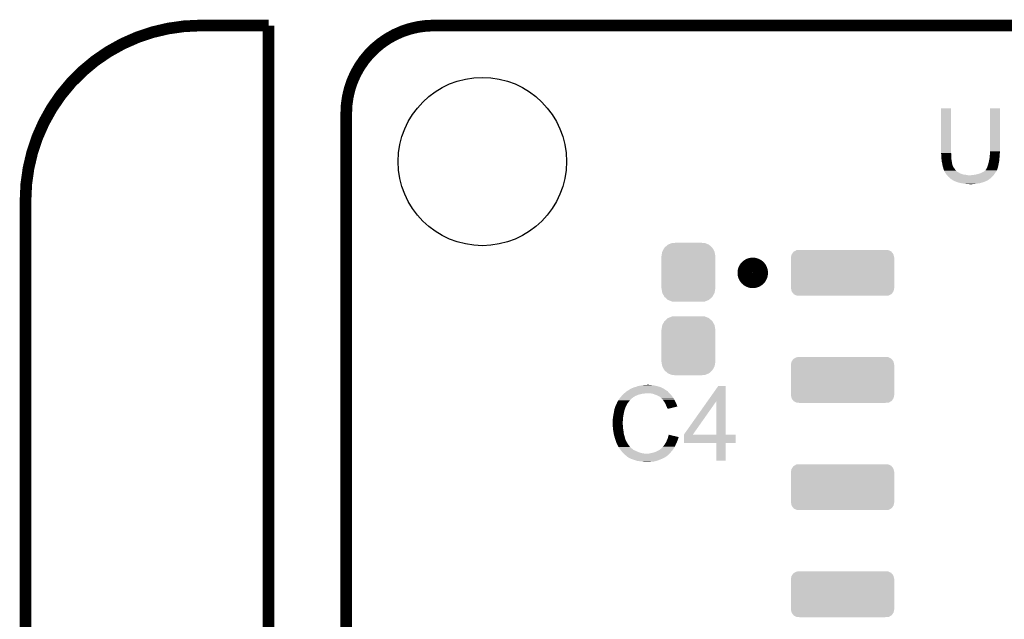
# Model space of a CAD drawing. Extents: x -1.3 to 24.2, y -3.9 to 39.2.
# Tile 23 of 31: x -1.3 to 11.5, y 31.4 to 39.2. Entities that reach past the tile are written whole.
import ezdxf

# ---------------------------------------------------------------- set-up
doc = ezdxf.new("R2010")
doc.units = 0
doc.layers.get('0').update_dxf_attribs({"linetype": 'CONTINUOUS'})
for name, color, linetype in [('PIR_4_CLICK_V100_GKO', 5, 'CONTINUOUS'), ('PIR_4_CLICK_V100_GTO', 14, 'CONTINUOUS'), ('PIR_4_CLICK_V100_GTS', 12, 'CONTINUOUS')]:
    doc.layers.add(name, color=color, linetype=linetype)

# ---------------------------------------------------------------- blocks, each defined once
blk = doc.blocks.new('ROUND_6')
blk.add_circle((0, 0), 1.1)
blk = doc.blocks.new('CUSTOM_66')
for points in [[(-0.20803, 0.383392), (-0.154122, 0.38608), (0.212412, 0.383392), (0.154132, 0.38608)], [(-0.35179, 0.21082), (-0.342144, 0.268372), (0.35179, 0.21082), (0.34192, 0.268372)], [(-0.342144, 0.268372), (-0.341452, 0.269636), (0.34192, 0.268372), (0.341702, 0.269636)], [(-0.341452, 0.269636), (-0.313432, 0.320688), (0.341702, 0.269636), (0.313176, 0.320688)], [(-0.313432, 0.320688), (-0.312264, 0.321732), (0.313176, 0.320688), (0.312592, 0.321732)], [(-0.312264, 0.321732), (-0.26893, 0.360448), (0.312592, 0.321732), (0.268592, 0.360448)], [(-0.26893, 0.360448), (-0.267216, 0.361152), (0.268592, 0.360448), (0.26779, 0.361152)], [(-0.267216, 0.361152), (-0.213724, 0.383108), (0.26779, 0.361152), (0.21312, 0.383108)], [(-0.213724, 0.383108), (-0.20803, 0.383392), (0.21312, 0.383108), (0.212412, 0.383392)], [(-0.35179, 0.20955), (-0.35179, 0.21082), (0.35179, 0.20955), (0.35179, 0.21082)], [(-0.35179, -0.20955), (-0.35179, 0.20955), (0.35179, -0.20955), (0.35179, 0.20955)], [(-0.35179, -0.21082), (-0.35179, -0.20955), (0.35179, -0.21082), (0.35179, -0.20955)], [(-0.34192, -0.268358), (-0.35179, -0.21082), (0.342148, -0.268358), (0.35179, -0.21082)], [(-0.341702, -0.269636), (-0.34192, -0.268358), (0.341446, -0.269636), (0.342148, -0.268358)], [(-0.313184, -0.320676), (-0.341702, -0.269636), (0.31344, -0.320676), (0.341446, -0.269636)], [(-0.312594, -0.321732), (-0.313184, -0.320676), (0.312258, -0.321732), (0.31344, -0.320676)], [(-0.268602, -0.36044), (-0.312594, -0.321732), (0.26894, -0.36044), (0.312258, -0.321732)], [(-0.267792, -0.361154), (-0.268602, -0.36044), (0.2672, -0.361154), (0.26894, -0.36044)], [(-0.213136, -0.383104), (-0.267792, -0.361154), (0.213734, -0.383104), (0.2672, -0.361154)], [(-0.212414, -0.383394), (-0.213136, -0.383104), (0.207926, -0.383394), (0.213734, -0.383104)], [(-0.154122, -0.38608), (-0.212414, -0.383394), (0.154132, -0.38608), (0.207926, -0.383394)]]:
    blk.add_solid(points)
blk = doc.blocks.new('CUSTOM_68')
for points in [[(-0.662654, 0.244388), (-0.64189, 0.274568), (0.664336, 0.244388), (0.640106, 0.274568)], [(-0.64189, 0.274568), (-0.633442, 0.279374), (0.640106, 0.274568), (0.636246, 0.279374)], [(-0.633442, 0.279374), (-0.602892, 0.29675), (0.636246, 0.279374), (0.599648, 0.29675)], [(-0.602892, 0.29675), (-0.574768, 0.298616), (0.599648, 0.29675), (0.595716, 0.298616)], [(-0.574768, 0.298616), (-0.558126, 0.29972), (0.595716, 0.298616), (0.558126, 0.29972)], [(-0.67437, 0.20066), (-0.66732, 0.237604), (0.67437, 0.20066), (0.665894, 0.237604)], [(-0.67437, 0.19939), (-0.67437, 0.20066), (0.67437, 0.19939), (0.67437, 0.20066)], [(-0.67437, -0.19939), (-0.67437, 0.19939), (0.67437, -0.19939), (0.67437, 0.19939)], [(-0.66732, 0.237604), (-0.662654, 0.244388), (0.665894, 0.237604), (0.664336, 0.244388)], [(-0.67437, -0.20066), (-0.67437, -0.19939), (0.67437, -0.20066), (0.67437, -0.19939)], [(-0.665894, -0.2376), (-0.67437, -0.20066), (0.66732, -0.2376), (0.67437, -0.20066)], [(-0.664338, -0.244388), (-0.665894, -0.2376), (0.66265, -0.244388), (0.66732, -0.2376)], [(-0.64011, -0.274564), (-0.664338, -0.244388), (0.641892, -0.274564), (0.66265, -0.244388)], [(-0.63625, -0.279374), (-0.64011, -0.274564), (0.633436, -0.279374), (0.641892, -0.274564)], [(-0.599656, -0.29675), (-0.63625, -0.279374), (0.602894, -0.29675), (0.633436, -0.279374)], [(-0.595722, -0.298618), (-0.599656, -0.29675), (0.574736, -0.298618), (0.602894, -0.29675)], [(-0.558126, -0.29972), (-0.595722, -0.298618), (0.558126, -0.29972), (0.574736, -0.298618)]]:
    blk.add_solid(points)

msp = doc.modelspace()

# ---------------------------------------------------------------- linework, layer by layer
at = {"layer": 'PIR_4_CLICK_V100_GKO', "const_width": 0.1524}
for points in [[(1.016, 39.116, 0.4142136), (-1.27, 36.83)], [(4.064, 39.116, 0.4142136), (2.921, 37.973)]]:
    msp.add_lwpolyline(points, format="xyb", dxfattribs=at)
for points in [[(1.016, 39.116), (1.905, 39.116)], [(1.905, 24.80056), (1.905, 39.116)], [(4.064, 39.116), (18.796, 39.116)], [(2.921, 25.4), (2.921, 37.973)], [(-1.27, -3.81), (-1.27, 36.83)]]:
    msp.add_lwpolyline(points, dxfattribs=at)
at = {"layer": 'PIR_4_CLICK_V100_GTO', "const_width": 0.20066}
msp.add_lwpolyline([(8.13308, 35.88258, 1), (8.3312, 35.88258, 1)], format="xyb", close=True, dxfattribs=at)
at = {"layer": 'PIR_4_CLICK_V100_GTO'}
for points in [[(10.6934, 37.449758), (10.693422, 38.033936), (10.82294, 37.449758), (10.82294, 38.033936)], [(10.693422, 38.033936), (10.693424, 38.03396), (10.82294, 38.033936), (10.693424, 38.03396)], [(11.33094, 37.47008), (11.330962, 38.033936), (11.46048, 37.47008), (11.46048, 38.033936)], [(11.330962, 38.033936), (11.330964, 38.03396), (11.46048, 38.033936), (11.330964, 38.03396)], [(10.6934, 37.442138), (10.6934, 37.449758), (10.824846, 37.442138), (10.82294, 37.449758)], [(10.693632, 37.439598), (10.6934, 37.442138), (10.82548, 37.439598), (10.824846, 37.442138)], [(10.69594, 37.4142), (10.693632, 37.439598), (10.82548, 37.4142), (10.82548, 37.439598)], [(11.33094, 37.447218), (11.33094, 37.47008), (11.46048, 37.447218), (11.46048, 37.47008)], [(11.33094, 37.437058), (11.33094, 37.447218), (11.458448, 37.437058), (11.46048, 37.447218)], [(10.69594, 37.39896), (10.69594, 37.4142), (10.82548, 37.39896), (10.82548, 37.4142)], [(10.69594, 37.388802), (10.69594, 37.39896), (10.826328, 37.388802), (10.82548, 37.39896)], [(10.698198, 37.36848), (10.69594, 37.388802), (10.82802, 37.36848), (10.826328, 37.388802)], [(10.69848, 37.36594), (10.698198, 37.36848), (10.828444, 37.36594), (10.82802, 37.36848)], [(10.70356, 37.325302), (10.69848, 37.36594), (10.835218, 37.325302), (10.828444, 37.36594)], [(10.70864, 37.307522), (10.70356, 37.325302), (10.83818, 37.307522), (10.835218, 37.325302)], [(11.309894, 37.30752), (11.31062, 37.310058), (11.44524, 37.30752), (11.445714, 37.310058)], [(11.31062, 37.310058), (11.319086, 37.348158), (11.445714, 37.310058), (11.45286, 37.348158)], [(11.319086, 37.348158), (11.32078, 37.35578), (11.45286, 37.348158), (11.453368, 37.35578)], [(11.32078, 37.35578), (11.32586, 37.381178), (11.453368, 37.35578), (11.45506, 37.381178)], [(11.32586, 37.381178), (11.326368, 37.386262), (11.45506, 37.381178), (11.4554, 37.386262)], [(11.326368, 37.386262), (11.32789, 37.401498), (11.4554, 37.386262), (11.45794, 37.401498)], [(11.32789, 37.401498), (11.3284, 37.40658), (11.45794, 37.401498), (11.45794, 37.40658)], [(11.3284, 37.40658), (11.330728, 37.434518), (11.45794, 37.40658), (11.45794, 37.434518)], [(11.330728, 37.434518), (11.33094, 37.437058), (11.45794, 37.434518), (11.458448, 37.437058)], [(10.708642, 37.30752), (10.70864, 37.307522), (10.83818, 37.30752), (10.83818, 37.307522)], [(10.710456, 37.294818), (10.708642, 37.30752), (10.840722, 37.294818), (10.83818, 37.30752)], [(10.71118, 37.28974), (10.710456, 37.294818), (10.842754, 37.28974), (10.840722, 37.294818)], [(10.712452, 37.282116), (10.71118, 37.28974), (10.8458, 37.282116), (10.842754, 37.28974)], [(10.712876, 37.279574), (10.712452, 37.282116), (10.845804, 37.279574), (10.8458, 37.282116)], [(10.71372, 37.274502), (10.712876, 37.279574), (10.849186, 37.274502), (10.845804, 37.279574)], [(10.714738, 37.271958), (10.71372, 37.274502), (10.85088, 37.271958), (10.849186, 37.274502)], [(10.718798, 37.261802), (10.714738, 37.271958), (10.85596, 37.261802), (10.85088, 37.271958)], [(10.72134, 37.249102), (10.718798, 37.261802), (10.86612, 37.249102), (10.85596, 37.261802)], [(10.721342, 37.2491), (10.72134, 37.249102), (10.86612, 37.2491), (10.86612, 37.249102)], [(10.72642, 37.233862), (10.721342, 37.2491), (10.87628, 37.233862), (10.86612, 37.2491)], [(10.726422, 37.23386), (10.72642, 37.233862), (10.87628, 37.23386), (10.87628, 37.233862)], [(10.728958, 37.228784), (10.726422, 37.23386), (10.88051, 37.228784), (10.87628, 37.23386)], [(10.72896, 37.223702), (10.728958, 37.228784), (10.884744, 37.223702), (10.88051, 37.228784)], [(10.731926, 37.218618), (10.72896, 37.223702), (10.88898, 37.218618), (10.884744, 37.223702)], [(10.740814, 37.20338), (10.731926, 37.218618), (10.906762, 37.20338), (10.88898, 37.218618)], [(10.74674, 37.19322), (10.740814, 37.20338), (10.923018, 37.19322), (10.906762, 37.20338)], [(10.748358, 37.19068), (10.74674, 37.19322), (10.927082, 37.19068), (10.923018, 37.19322)], [(10.748362, 37.190674), (10.748358, 37.19068), (10.929626, 37.190674), (10.927082, 37.19068)], [(10.75159, 37.1856), (10.748362, 37.190674), (10.934704, 37.1856), (10.929626, 37.190674)], [(10.754824, 37.180518), (10.75159, 37.1856), (10.9474, 37.180518), (10.934704, 37.1856)], [(10.758056, 37.17544), (10.754824, 37.180518), (10.96518, 37.17544), (10.9474, 37.180518)], [(11.178538, 37.17544), (11.21156, 37.1856), (11.390206, 37.17544), (11.39698, 37.1856)], [(11.21156, 37.1856), (11.242042, 37.200842), (11.39698, 37.1856), (11.408408, 37.200842)], [(11.242042, 37.200842), (11.249662, 37.205922), (11.408408, 37.200842), (11.412218, 37.205922)], [(11.249662, 37.205922), (11.25728, 37.211), (11.412218, 37.205922), (11.414756, 37.211)], [(11.25728, 37.211), (11.26998, 37.22116), (11.414756, 37.211), (11.419838, 37.22116)], [(11.26998, 37.22116), (11.272522, 37.223704), (11.419838, 37.22116), (11.42111, 37.223704)], [(11.272522, 37.223704), (11.275062, 37.228778), (11.42111, 37.223704), (11.423648, 37.228778)], [(11.275062, 37.228778), (11.277596, 37.231316), (11.423648, 37.228778), (11.424918, 37.231316)], [(11.277596, 37.231316), (11.280138, 37.23386), (11.424918, 37.231316), (11.427456, 37.23386)], [(11.280138, 37.23386), (11.280142, 37.233864), (11.427456, 37.23386), (11.427456, 37.233864)], [(11.280142, 37.233864), (11.285222, 37.244022), (11.427456, 37.233864), (11.43036, 37.244022)], [(11.285222, 37.244022), (11.2903, 37.251638), (11.43036, 37.244022), (11.432536, 37.251638)], [(11.2903, 37.251638), (11.297412, 37.26942), (11.432536, 37.251638), (11.43762, 37.26942)], [(11.297412, 37.26942), (11.30046, 37.277038), (11.43762, 37.26942), (11.439142, 37.277038)], [(11.30046, 37.277038), (11.30554, 37.29228), (11.439142, 37.277038), (11.442192, 37.29228)], [(11.30554, 37.29228), (11.309894, 37.30752), (11.442192, 37.29228), (11.44524, 37.30752)], [(10.762906, 37.16782), (10.758056, 37.17544), (10.985502, 37.16782), (10.96518, 37.17544)], [(10.76452, 37.165282), (10.762906, 37.16782), (11.010882, 37.165282), (10.985502, 37.16782)], [(10.764522, 37.16528), (10.76452, 37.165282), (11.0109, 37.16528), (11.010882, 37.165282)], [(10.769038, 37.1602), (10.764522, 37.16528), (11.0363, 37.1602), (11.0109, 37.16528)], [(10.771296, 37.15766), (10.769038, 37.1602), (11.066778, 37.15766), (11.0363, 37.1602)], [(10.78484, 37.14242), (10.771296, 37.15766), (11.363676, 37.14242), (11.377224, 37.15766)], [(10.787744, 37.13988), (10.78484, 37.14242), (11.36142, 37.13988), (11.363676, 37.14242)], [(10.813866, 37.117022), (10.787744, 37.13988), (11.336022, 37.117022), (11.36142, 37.13988)], [(10.825478, 37.10686), (10.813866, 37.117022), (11.322472, 37.10686), (11.336022, 37.117022)], [(10.840718, 37.096702), (10.825478, 37.10686), (11.308926, 37.096702), (11.322472, 37.10686)], [(10.845802, 37.09416), (10.840718, 37.096702), (11.305538, 37.09416), (11.308926, 37.096702)], [(10.845814, 37.094154), (10.845802, 37.09416), (11.302994, 37.094154), (11.305538, 37.09416)], [(10.850876, 37.091622), (10.845814, 37.094154), (11.300458, 37.091622), (11.302994, 37.094154)], [(10.85088, 37.09162), (10.850876, 37.091622), (11.300456, 37.09162), (11.300458, 37.091622)], [(10.850884, 37.091616), (10.85088, 37.09162), (11.297914, 37.091616), (11.300456, 37.09162)], [(10.853422, 37.089082), (10.850884, 37.091616), (11.294112, 37.089082), (11.297914, 37.091616)], [(10.859354, 37.08654), (10.853422, 37.089082), (11.290298, 37.08654), (11.294112, 37.089082)], [(10.87121, 37.081458), (10.859354, 37.08654), (11.280138, 37.081458), (11.290298, 37.08654)], [(10.877132, 37.07892), (10.87121, 37.081458), (11.269978, 37.07892), (11.280138, 37.081458)], [(10.888982, 37.07384), (10.877132, 37.07892), (11.259818, 37.07384), (11.269978, 37.07892)], [(10.919466, 37.06368), (10.888982, 37.07384), (11.22934, 37.06368), (11.259818, 37.07384)], [(10.92708, 37.061142), (10.919466, 37.06368), (11.220456, 37.061142), (11.22934, 37.06368)], [(10.96518, 37.05352), (10.92708, 37.061142), (11.193778, 37.05352), (11.220456, 37.061142)], [(10.98169, 37.05098), (10.96518, 37.05352), (11.17346, 37.05098), (11.193778, 37.05352)], [(11.066778, 37.15766), (11.082022, 37.157662), (11.377224, 37.15766), (11.377226, 37.157662)], [(11.082022, 37.157662), (11.089644, 37.1602), (11.377226, 37.157662), (11.379482, 37.1602)], [(11.102342, 37.1602), (11.11503, 37.162738), (11.379482, 37.1602), (11.381738, 37.162738)], [(11.11503, 37.162738), (11.11504, 37.16274), (11.381738, 37.162738), (11.381738, 37.16274)], [(11.11504, 37.16274), (11.14552, 37.16782), (11.381738, 37.16274), (11.385126, 37.16782)], [(11.14552, 37.16782), (11.178538, 37.17544), (11.385126, 37.16782), (11.390206, 37.17544)], [(10.9982, 37.04844), (10.98169, 37.05098), (11.1506, 37.04844), (11.17346, 37.05098)], [(11.01598, 37.0459), (10.9982, 37.04844), (11.13917, 37.0459), (11.1506, 37.04844)], [(11.031218, 37.04336), (11.01598, 37.0459), (11.12774, 37.04336), (11.13917, 37.0459)], [(11.066778, 37.04082), (11.056618, 37.04336), (11.079482, 37.04082), (11.12774, 37.04336)], [(6.598912, 34.34334), (6.620068, 34.35604), (7.106922, 34.34334), (7.0866, 34.35604)], [(6.620068, 34.35604), (6.62432, 34.358592), (7.0866, 34.35604), (7.083028, 34.358592)], [(6.62432, 34.358592), (6.624336, 34.361126), (7.083028, 34.358592), (7.079478, 34.361126)], [(6.624336, 34.361126), (6.634482, 34.3662), (7.079478, 34.361126), (7.072374, 34.3662)], [(6.634482, 34.3662), (6.642094, 34.368738), (7.072374, 34.3662), (7.068818, 34.368738)], [(6.642094, 34.368738), (6.6421, 34.36874), (7.068818, 34.368738), (7.068816, 34.36874)], [(6.6421, 34.36874), (6.65226, 34.37382), (7.068816, 34.36874), (7.058658, 34.37382)], [(6.65226, 34.37382), (6.664958, 34.3789), (7.058658, 34.37382), (7.0485, 34.3789)], [(6.664958, 34.3789), (6.677658, 34.38398), (7.0485, 34.3789), (7.03707, 34.38398)], [(6.677658, 34.38398), (6.6929, 34.38906), (7.03707, 34.38398), (7.02564, 34.38906)], [(6.6929, 34.38906), (6.710682, 34.39414), (7.02564, 34.38906), (7.009386, 34.39414)], [(6.710682, 34.39414), (6.728462, 34.40176), (7.009386, 34.39414), (6.985002, 34.40176)], [(6.728462, 34.40176), (6.7691, 34.40938), (6.985002, 34.40176), (6.946898, 34.40938)], [(6.7691, 34.40938), (6.79958, 34.41446), (6.946898, 34.40938), (6.929124, 34.41446)], [(6.79958, 34.41446), (6.81482, 34.417), (6.911342, 34.41446), (6.896102, 34.417)], [(6.81482, 34.417), (6.860538, 34.41954), (6.883402, 34.417), (6.873242, 34.41954)], [(7.64174, 34.206118), (7.780012, 34.401736), (7.876548, 34.206118), (7.87654, 34.401736)], [(7.780012, 34.401736), (7.78003, 34.40176), (7.87654, 34.401736), (7.78003, 34.40176)], [(6.475982, 34.216338), (6.482078, 34.2265), (6.62686, 34.216338), (6.637022, 34.2265)], [(6.482078, 34.2265), (6.494524, 34.244278), (6.637022, 34.2265), (6.6548, 34.244278)], [(6.494524, 34.244278), (6.49986, 34.2519), (6.6548, 34.244278), (6.664958, 34.2519)], [(6.49986, 34.2519), (6.499862, 34.251902), (6.664958, 34.2519), (6.66496, 34.251902)], [(6.499862, 34.251902), (6.502166, 34.254438), (6.66496, 34.251902), (6.667498, 34.254438)], [(6.502166, 34.254438), (6.518332, 34.27222), (6.667498, 34.254438), (6.697982, 34.27222)], [(6.518332, 34.27222), (6.52526, 34.27984), (6.697982, 34.27222), (6.71449, 34.27984)], [(6.52526, 34.27984), (6.53288, 34.28746), (6.71449, 34.27984), (6.730998, 34.28746)], [(6.53288, 34.28746), (6.54812, 34.3027), (6.730998, 34.28746), (6.79196, 34.3027)], [(6.54812, 34.3027), (6.55066, 34.30524), (6.79196, 34.3027), (6.817362, 34.30524)], [(6.55066, 34.30524), (6.5532, 34.30778), (6.817362, 34.30524), (6.830058, 34.30778)], [(6.5532, 34.30778), (6.571208, 34.323018), (7.14502, 34.30778), (7.129782, 34.323018)], [(6.571208, 34.323018), (6.580216, 34.33064), (7.129782, 34.323018), (7.1247, 34.33064)], [(6.580216, 34.33064), (6.586222, 34.335722), (7.1247, 34.33064), (7.119616, 34.335722)], [(6.586222, 34.335722), (6.590446, 34.338258), (7.119616, 34.335722), (7.117078, 34.338258)], [(6.590446, 34.338258), (6.594676, 34.340798), (7.117078, 34.338258), (7.112004, 34.340798)], [(6.594676, 34.340798), (6.598902, 34.343334), (7.112004, 34.340798), (7.109466, 34.343334)], [(6.598902, 34.343334), (6.598912, 34.34334), (7.109466, 34.343334), (7.106922, 34.34334)], [(6.924038, 34.3027), (6.893558, 34.30778), (7.1501, 34.3027), (7.14502, 34.30778)], [(6.95198, 34.29254), (6.924038, 34.3027), (7.16026, 34.29254), (7.1501, 34.3027)], [(6.959606, 34.289998), (6.95198, 34.29254), (7.162802, 34.289998), (7.16026, 34.29254)], [(6.974838, 34.28492), (6.959606, 34.289998), (7.166866, 34.28492), (7.162802, 34.289998)], [(6.99008, 34.2773), (6.974838, 34.28492), (7.17296, 34.2773), (7.166866, 34.28492)], [(6.99516, 34.27476), (6.99008, 34.2773), (7.174776, 34.27476), (7.17296, 34.2773)], [(7.007862, 34.26714), (6.99516, 34.27476), (7.180218, 34.26714), (7.174776, 34.27476)], [(7.018016, 34.262062), (7.007862, 34.26714), (7.183846, 34.262062), (7.180218, 34.26714)], [(7.02056, 34.25952), (7.018016, 34.262062), (7.185662, 34.25952), (7.183846, 34.262062)], [(7.040564, 34.24174), (7.02056, 34.25952), (7.198362, 34.24174), (7.185662, 34.25952)], [(7.04342, 34.2392), (7.040564, 34.24174), (7.199814, 34.2392), (7.198362, 34.24174)], [(7.055612, 34.22396), (7.04342, 34.2392), (7.20852, 34.22396), (7.199814, 34.2392)], [(7.06374, 34.2138), (7.055612, 34.22396), (7.2136, 34.2138), (7.20852, 34.22396)], [(6.41985, 34.0741), (6.423236, 34.094418), (6.5532, 34.0741), (6.558278, 34.094418)], [(6.423236, 34.094418), (6.423662, 34.096962), (6.558278, 34.094418), (6.55955, 34.096962)], [(6.423662, 34.096962), (6.424506, 34.099496), (6.55955, 34.096962), (6.560818, 34.099496)], [(6.424506, 34.099496), (6.426198, 34.104576), (6.560818, 34.099496), (6.56082, 34.104576)], [(6.426198, 34.104576), (6.427044, 34.107114), (6.56082, 34.104576), (6.563354, 34.107114)], [(6.427044, 34.107114), (6.427892, 34.109656), (6.563354, 34.107114), (6.56336, 34.109656)], [(6.427892, 34.109656), (6.438052, 34.14014), (6.56336, 34.109656), (6.57606, 34.14014)], [(6.438052, 34.14014), (6.4389, 34.14268), (6.57606, 34.14014), (6.57733, 34.14268)], [(6.4389, 34.14268), (6.452046, 34.170618), (6.57733, 34.14268), (6.5913, 34.170618)], [(6.452046, 34.170618), (6.45922, 34.185864), (6.5913, 34.170618), (6.603158, 34.185864)], [(6.45922, 34.185864), (6.459226, 34.188406), (6.603158, 34.185864), (6.605134, 34.188406)], [(6.459226, 34.188406), (6.46176, 34.190944), (6.605134, 34.188406), (6.607108, 34.190944)], [(6.46176, 34.190944), (6.464304, 34.19856), (6.607108, 34.190944), (6.613032, 34.19856)], [(6.464304, 34.19856), (6.469382, 34.203644), (6.613032, 34.19856), (6.616986, 34.203644)], [(6.469382, 34.203644), (6.47446, 34.213798), (6.616986, 34.203644), (6.624884, 34.213798)], [(6.47446, 34.213798), (6.475982, 34.216338), (6.624884, 34.213798), (6.62686, 34.216338)], [(7.070852, 34.20364), (7.06374, 34.2138), (7.21868, 34.20364), (7.2136, 34.2138)], [(7.081518, 34.188398), (7.070852, 34.20364), (7.225456, 34.188398), (7.21868, 34.20364)], [(7.085328, 34.18078), (7.081518, 34.188398), (7.22884, 34.18078), (7.225456, 34.188398)], [(7.09422, 34.163), (7.085328, 34.18078), (7.237732, 34.163), (7.22884, 34.18078)], [(7.09535, 34.160458), (7.09422, 34.163), (7.239002, 34.160458), (7.237732, 34.163)], [(7.10438, 34.14014), (7.09535, 34.160458), (7.245076, 34.14014), (7.239002, 34.160458)], [(7.106924, 34.135054), (7.10438, 34.14014), (7.246594, 34.135054), (7.245076, 34.14014)], [(7.10946, 34.12998), (7.106924, 34.135054), (7.22543, 34.12998), (7.246594, 34.135054)], [(7.11454, 34.114744), (7.10946, 34.12998), (7.161886, 34.114744), (7.22543, 34.12998)], [(7.119614, 34.109666), (7.11454, 34.114744), (7.140706, 34.109666), (7.161886, 34.114744)], [(7.11962, 34.10461), (7.119614, 34.109666), (7.11962, 34.10461), (7.140706, 34.109666)], [(7.333004, 33.769336), (7.64174, 34.206118), (7.449848, 33.769336), (7.75712, 34.206118)], [(7.757136, 33.7693), (7.75712, 34.206118), (7.876564, 33.7693), (7.876548, 34.206118)], [(6.40334, 33.97504), (6.40588, 33.992822), (6.536688, 33.97504), (6.53796, 33.992822)], [(6.40334, 33.947102), (6.40334, 33.97504), (6.534694, 33.947102), (6.536688, 33.97504)], [(6.40588, 33.992822), (6.40842, 34.0106), (6.53796, 33.992822), (6.540922, 34.0106)], [(6.40842, 34.0106), (6.4108, 34.0233), (6.540922, 34.0106), (6.54304, 34.0233)], [(6.4108, 34.0233), (6.41604, 34.05124), (6.54304, 34.0233), (6.54812, 34.05124)], [(6.41604, 34.05124), (6.41985, 34.0741), (6.54812, 34.05124), (6.5532, 34.0741)], [(6.4008, 33.936942), (6.40334, 33.947102), (6.533968, 33.936942), (6.534694, 33.947102)], [(6.4008, 33.921702), (6.4008, 33.936942), (6.53288, 33.921702), (6.533968, 33.936942)], [(6.4008, 33.9217), (6.4008, 33.921702), (6.532882, 33.9217), (6.53288, 33.921702)], [(6.401944, 33.898838), (6.4008, 33.9217), (6.532882, 33.898838), (6.532882, 33.9217)], [(6.402326, 33.891216), (6.401944, 33.898838), (6.53542, 33.891216), (6.532882, 33.898838)], [(6.40334, 33.8709), (6.402326, 33.891216), (6.53542, 33.8709), (6.53542, 33.891216)], [(6.404104, 33.863278), (6.40334, 33.8709), (6.53542, 33.863278), (6.53542, 33.8709)], [(6.405626, 33.84804), (6.404104, 33.863278), (6.53796, 33.84804), (6.53542, 33.863278)], [(6.40842, 33.820098), (6.405626, 33.84804), (6.54226, 33.820098), (6.53796, 33.84804)], [(6.409318, 33.81502), (6.40842, 33.820098), (6.54304, 33.81502), (6.54226, 33.820098)], [(6.41604, 33.77692), (6.409318, 33.81502), (6.54812, 33.77692), (6.54304, 33.81502)], [(6.416042, 33.776918), (6.41604, 33.77692), (6.54812, 33.776918), (6.54812, 33.77692)], [(6.42112, 33.7566), (6.416042, 33.776918), (6.553926, 33.7566), (6.54812, 33.776918)], [(6.425476, 33.74136), (6.42112, 33.7566), (6.55828, 33.74136), (6.553926, 33.7566)], [(6.43128, 33.72104), (6.425476, 33.74136), (6.563702, 33.72104), (6.55828, 33.74136)], [(6.437208, 33.70326), (6.43128, 33.72104), (6.568444, 33.70326), (6.563702, 33.72104)], [(7.11454, 33.70326), (7.116444, 33.708338), (7.253222, 33.70326), (7.25424, 33.708338)], [(7.116444, 33.708338), (7.120252, 33.718498), (7.25424, 33.708338), (7.25932, 33.718498)], [(7.120252, 33.718498), (7.12216, 33.723582), (7.25932, 33.718498), (7.260588, 33.723582)], [(7.12216, 33.723582), (7.123428, 33.728658), (7.260588, 33.723582), (7.261858, 33.728658)], [(7.123428, 33.728658), (7.124698, 33.733736), (7.261858, 33.728658), (7.264398, 33.733736)], [(7.124698, 33.733736), (7.12533, 33.73626), (7.264398, 33.733736), (7.2644, 33.73626)], [(7.12533, 33.73626), (7.12724, 33.743898), (7.2644, 33.73626), (7.231962, 33.743898)], [(7.12724, 33.743898), (7.134882, 33.766756), (7.231962, 33.743898), (7.134882, 33.766756)], [(7.33298, 33.660104), (7.332982, 33.769276), (8.008596, 33.660104), (8.00862, 33.769276)], [(7.332982, 33.7693), (7.332984, 33.769306), (7.757136, 33.7693), (7.705922, 33.769306)], [(7.332982, 33.769276), (7.332982, 33.7693), (8.00862, 33.769276), (7.876564, 33.7693)], [(7.332984, 33.769306), (7.333004, 33.769336), (7.705922, 33.769306), (7.449848, 33.769336)], [(6.438056, 33.700716), (6.437208, 33.70326), (6.570982, 33.700716), (6.568444, 33.70326)], [(6.439748, 33.695638), (6.438056, 33.700716), (6.57352, 33.695638), (6.570982, 33.700716)], [(6.44144, 33.690558), (6.439748, 33.695638), (6.575214, 33.690558), (6.57352, 33.695638)], [(6.442076, 33.68802), (6.44144, 33.690558), (6.57606, 33.68802), (6.575214, 33.690558)], [(6.443982, 33.6804), (6.442076, 33.68802), (6.579872, 33.6804), (6.57606, 33.68802)], [(6.446522, 33.672782), (6.443982, 33.6804), (6.58368, 33.672782), (6.579872, 33.6804)], [(6.44906, 33.665162), (6.446522, 33.672782), (6.588444, 33.665162), (6.58368, 33.672782)], [(6.4516, 33.66008), (6.44906, 33.665162), (6.591618, 33.66008), (6.588444, 33.665162)], [(6.455186, 33.65246), (6.4516, 33.66008), (6.59638, 33.65246), (6.591618, 33.66008)], [(6.465944, 33.6296), (6.455186, 33.65246), (6.61162, 33.6296), (6.59638, 33.65246)], [(6.47192, 33.616898), (6.465944, 33.6296), (6.621782, 33.616898), (6.61162, 33.6296)], [(6.480386, 33.6042), (6.47192, 33.616898), (6.63194, 33.6042), (6.621782, 33.616898)], [(6.493932, 33.583882), (6.480386, 33.6042), (6.654798, 33.583882), (6.63194, 33.6042)], [(6.49732, 33.5788), (6.493932, 33.583882), (6.661152, 33.5788), (6.654798, 33.583882)], [(6.509044, 33.56356), (6.49732, 33.5788), (6.680204, 33.56356), (6.661152, 33.5788)], [(7.018016, 33.57118), (7.03072, 33.58134), (7.189046, 33.57118), (7.19582, 33.58134)], [(7.03072, 33.58134), (7.038344, 33.588962), (7.19582, 33.58134), (7.2009, 33.588962)], [(7.038344, 33.588962), (7.043418, 33.591504), (7.2009, 33.588962), (7.202594, 33.591504)], [(7.043418, 33.591504), (7.0485, 33.59912), (7.202594, 33.591504), (7.207672, 33.59912)], [(7.0485, 33.59912), (7.052308, 33.604198), (7.207672, 33.59912), (7.211058, 33.604198)], [(7.052308, 33.604198), (7.056122, 33.60928), (7.211058, 33.604198), (7.21328, 33.60928)], [(7.056122, 33.60928), (7.06374, 33.616902), (7.21328, 33.60928), (7.216616, 33.616902)], [(7.06374, 33.616902), (7.07136, 33.62706), (7.216616, 33.616902), (7.22106, 33.62706)], [(7.07136, 33.62706), (7.081522, 33.639762), (7.22106, 33.62706), (7.226618, 33.639762)], [(7.081522, 33.639762), (7.08406, 33.64484), (7.226618, 33.639762), (7.22884, 33.64484)], [(7.08406, 33.64484), (7.08914, 33.654998), (7.22884, 33.64484), (7.234644, 33.654998)], [(7.08914, 33.654998), (7.095234, 33.662618), (7.234644, 33.654998), (7.239, 33.662618)], [(7.095234, 33.662618), (7.0993, 33.667702), (7.239, 33.662618), (7.24045, 33.667702)], [(7.0993, 33.667702), (7.10474, 33.680398), (7.24045, 33.667702), (7.244078, 33.680398)], [(7.10474, 33.680398), (7.111272, 33.695638), (7.244078, 33.680398), (7.251698, 33.695638)], [(7.111272, 33.695638), (7.11454, 33.70326), (7.251698, 33.695638), (7.253222, 33.70326)], [(7.757136, 33.66008), (7.33298, 33.660104), (8.008596, 33.66008), (8.008596, 33.660104)], [(7.757138, 33.660056), (7.757136, 33.66008), (7.87654, 33.660056), (8.008596, 33.66008)], [(7.75716, 33.426424), (7.757138, 33.660056), (7.876516, 33.426424), (7.87654, 33.660056)], [(6.509046, 33.563558), (6.509044, 33.56356), (6.685284, 33.563558), (6.680204, 33.56356)], [(6.512952, 33.55848), (6.509046, 33.563558), (6.695442, 33.55848), (6.685284, 33.563558)], [(6.514908, 33.555938), (6.512952, 33.55848), (6.703064, 33.555938), (6.695442, 33.55848)], [(6.518814, 33.55086), (6.514908, 33.555938), (6.710678, 33.55086), (6.703064, 33.555938)], [(6.52272, 33.545782), (6.518814, 33.55086), (6.724222, 33.545782), (6.710678, 33.55086)], [(6.525262, 33.54324), (6.52272, 33.545782), (6.731, 33.54324), (6.724222, 33.545782)], [(6.53542, 33.53308), (6.525262, 33.54324), (6.756396, 33.53308), (6.731, 33.54324)], [(6.535422, 33.533078), (6.53542, 33.53308), (6.7564, 33.533078), (6.756396, 33.53308)], [(6.541516, 33.52546), (6.535422, 33.533078), (6.78434, 33.52546), (6.7564, 33.533078)], [(6.545578, 33.520382), (6.541516, 33.52546), (6.81481, 33.520382), (6.78434, 33.52546)], [(6.545582, 33.52038), (6.545578, 33.520382), (6.814822, 33.52038), (6.81481, 33.520382)], [(6.558278, 33.510222), (6.545582, 33.52038), (7.1374, 33.510222), (7.147558, 33.52038)], [(6.558282, 33.51022), (6.558278, 33.510222), (7.1374, 33.51022), (7.1374, 33.510222)], [(6.56844, 33.500062), (6.558282, 33.51022), (7.125788, 33.500062), (7.1374, 33.51022)], [(6.578598, 33.49244), (6.56844, 33.500062), (7.117076, 33.49244), (7.125788, 33.500062)], [(6.578616, 33.492424), (6.578598, 33.49244), (7.114534, 33.492424), (7.117076, 33.49244)], [(6.583678, 33.487362), (6.578616, 33.492424), (7.111992, 33.487362), (7.114534, 33.492424)], [(6.586224, 33.484816), (6.583678, 33.487362), (7.10438, 33.484816), (7.111992, 33.487362)], [(6.591298, 33.479742), (6.586224, 33.484816), (7.099302, 33.479742), (7.10438, 33.484816)], [(6.591304, 33.479738), (6.591298, 33.479742), (7.099298, 33.479738), (7.099302, 33.479742)], [(6.598914, 33.474664), (6.591304, 33.479738), (7.09084, 33.474664), (7.099298, 33.479738)], [(6.601436, 33.47466), (6.598914, 33.474664), (7.090832, 33.47466), (7.09084, 33.474664)], [(6.60146, 33.472136), (6.601436, 33.47466), (7.086626, 33.472136), (7.090832, 33.47466)], [(6.601492, 33.47212), (6.60146, 33.472136), (7.0866, 33.47212), (7.086626, 33.472136)], [(6.6421, 33.4518), (6.601492, 33.47212), (7.04596, 33.4518), (7.0866, 33.47212)], [(6.66369, 33.44418), (6.6421, 33.4518), (7.02564, 33.44418), (7.04596, 33.4518)], [(6.875782, 33.52038), (6.88594, 33.52292), (7.147558, 33.52038), (7.150098, 33.52292)], [(6.88594, 33.52292), (6.89864, 33.52546), (7.150098, 33.52292), (7.152638, 33.52546)], [(6.89864, 33.52546), (6.91134, 33.528), (7.152638, 33.52546), (7.154542, 33.528)], [(6.91134, 33.528), (6.94182, 33.535622), (7.154542, 33.528), (7.160258, 33.535622)], [(6.94182, 33.535622), (6.96976, 33.54578), (7.160258, 33.535622), (7.167878, 33.54578)], [(6.96976, 33.54578), (6.969762, 33.545782), (7.167878, 33.54578), (7.16788, 33.545782)], [(6.969762, 33.545782), (7.000238, 33.56102), (7.16788, 33.545782), (7.181214, 33.56102)], [(7.000238, 33.56102), (7.009122, 33.566098), (7.181214, 33.56102), (7.18566, 33.566098)], [(7.009122, 33.566098), (7.018016, 33.57118), (7.18566, 33.566098), (7.189046, 33.57118)], [(6.68528, 33.43656), (6.66369, 33.44418), (7.00786, 33.43656), (7.02564, 33.44418)], [(6.725918, 33.42386), (6.68528, 33.43656), (6.969758, 33.42386), (7.00786, 33.43656)], [(6.746238, 33.42132), (6.725918, 33.42386), (6.962138, 33.42132), (6.969758, 33.42386)], [(6.786878, 33.41624), (6.746238, 33.42132), (6.939278, 33.41624), (6.962138, 33.42132)], [(6.795768, 33.4137), (6.786878, 33.41624), (6.91388, 33.4137), (6.939278, 33.41624)], [(6.804656, 33.41116), (6.795768, 33.4137), (6.88594, 33.41116), (6.91388, 33.4137)], [(6.842758, 33.40862), (6.832598, 33.41116), (6.858002, 33.40862), (6.88594, 33.41116)], [(7.876516, 33.4264), (7.75716, 33.426424), (7.876516, 33.4264), (7.876516, 33.426424)]]:
    msp.add_solid(points, dxfattribs=at)

# ---------------------------------------------------------------- block references
at = {"layer": 'PIR_4_CLICK_V100_GTS'}
for name, p in [('ROUND_6', (4.699, 37.338)), ('CUSTOM_66', (7.3914, 35.8902)), ('CUSTOM_68', (9.40562, 35.88258)), ('CUSTOM_66', (7.3914, 34.93008)), ('CUSTOM_68', (9.40562, 34.48304)), ('CUSTOM_68', (9.40562, 33.08096)), ('CUSTOM_68', (9.40562, 31.68142))]:
    msp.add_blockref(name, p, dxfattribs=at)

doc.saveas('drawing.dxf')
